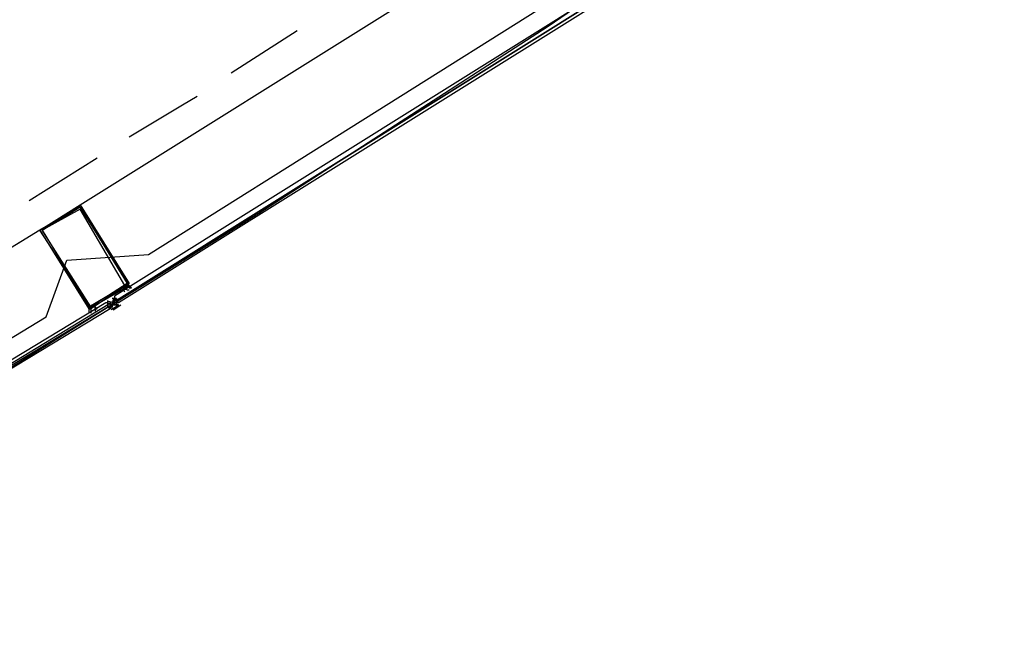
# Model space of a CAD drawing. Header units: feet. Extents: x -79 to 198, y -22 to 181.
# Tile 69 of 203: x 109.43 to 115.61, y 26.65 to 30.59. Entities that reach past the tile are written whole.
import ezdxf

# ---------------------------------------------------------------- set-up
doc = ezdxf.new("R2010")
doc.units = ezdxf.units.FT
doc.layers.add('A-AREA-UNIDAD', color=30, linetype='CONTINUOUS')
doc.layers.add('A-LINEA', color=7, linetype='CONTINUOUS')

msp = doc.modelspace()

# ---------------------------------------------------------------- linework, layer by layer
at = {"layer": 'A-AREA-UNIDAD'}
msp.add_lwpolyline([(106.88, 27.0756), (109.6, 28.7289), (109.728, 29.0844), (110.24, 29.12), (112.928, 30.8089), (113.12, 31.2356), (113.568, 31.2356), (116.24, 33.2089), (116.4, 33.6356), (116.88, 33.6889), (119.44, 35.6444)], dxfattribs=at)
at = {"layer": 'A-LINEA'}
for p, q in [((109.8133, 29.4311), (112.9467, 31.3911)), ((110.76, 30.2578), (111.1733, 30.5244)), ((109.4933, 29.4578), (109.92, 29.7244)), ((109.56, 29.2711), (106.3867, 27.3511)), ((110.1067, 28.9244), (110.1067, 28.9244)), ((110.1067, 28.9111), (110.1067, 28.9111)), ((110.1067, 28.8978), (110.1067, 28.8978)), ((109.9867, 28.8311), (109.9867, 28.8311)), ((110.0267, 28.8578), (110.0267, 28.8444)), ((110.0267, 28.8444), (110.0267, 28.8444)), ((110.0267, 28.8444), (110.0267, 28.8444)), ((110.0267, 28.8444), (110.0267, 28.8444)), ((110.0267, 28.8444), (110.0267, 28.8444)), ((110.0267, 28.8444), (110.0267, 28.8444)), ((110.0267, 28.8444), (110.0267, 28.8444)), ((110.0267, 28.8444), (110.0267, 28.8444)), ((110.0267, 28.8444), (110.0267, 28.8444)), ((110.0267, 28.8444), (110.0267, 28.8444)), ((110.0267, 28.8444), (110.0267, 28.8444)), ((110.0267, 28.8444), (110.0267, 28.8444)), ((110.0267, 28.8444), (110.0267, 28.8444)), ((110.0267, 28.8444), (110.0267, 28.8444)), ((110.04, 28.8444), (110.0267, 28.8444)), ((110.04, 28.8311), (110.0267, 28.8444)), ((110.0267, 28.8444), (110.0267, 28.8444)), ((110.0267, 28.8444), (110.0267, 28.8444)), ((110.0267, 28.8311), (110.0267, 28.8311)), ((110.0267, 28.8311), (110.0267, 28.8311)), ((110.0267, 28.8311), (110.0267, 28.8311)), ((110.0267, 28.8311), (110.0267, 28.8311)), ((110.0267, 28.8311), (110.0267, 28.8311)), ((110.0267, 28.8311), (110.0267, 28.8311)), ((110.0267, 28.8311), (110.0267, 28.8311)), ((110.0267, 28.8311), (110.0267, 28.8311)), ((110.0267, 28.8311), (110.0267, 28.8311)), ((110.0267, 28.8311), (110.0267, 28.8311)), ((110.0267, 28.8311), (110.0267, 28.8311)), ((110.0267, 28.8311), (110.0267, 28.8311)), ((110.0267, 28.8311), (110.0267, 28.8311)), ((110.0267, 28.8311), (110.0267, 28.8311)), ((110.0267, 28.8311), (110.0267, 28.8311)), ((110.0267, 28.8311), (110.0267, 28.8311)), ((110.0267, 28.8311), (110.0267, 28.8311)), ((110.0267, 28.8311), (110.0267, 28.8311)), ((110.0267, 28.8311), (110.0267, 28.8311)), ((110.0267, 28.8311), (110.0267, 28.8311)), ((110.0267, 28.8311), (110.0267, 28.8178)), ((110.0267, 28.8311), (110.0267, 28.8178)), ((110.0267, 28.8311), (110.0267, 28.8311)), ((110.0267, 28.8311), (110.0267, 28.8311)), ((110.0267, 28.8311), (110.0267, 28.8311)), ((110.0267, 28.8311), (110.0267, 28.8311)), ((110.0267, 28.8311), (110.0267, 28.8311)), ((110.0267, 28.8311), (110.0267, 28.8311)), ((110.0267, 28.8311), (110.0267, 28.8311)), ((110.0267, 28.8311), (110.0267, 28.8311)), ((110.0267, 28.8311), (110.0267, 28.8311)), ((110.0267, 28.8311), (110.0267, 28.8311)), ((110.0267, 28.8311), (110.0267, 28.8311)), ((110.0267, 28.8311), (110.0267, 28.8311)), ((110.0267, 28.8311), (110.0267, 28.8311)), ((110.0267, 28.8311), (110.0267, 28.8311)), ((110.04, 28.8444), (110.04, 28.8311)), ((110.04, 28.8444), (110.04, 28.8444)), ((110.04, 28.8444), (110.04, 28.8444)), ((110.04, 28.8444), (110.04, 28.8444)), ((110.04, 28.8311), (110.04, 28.8311)), ((110.04, 28.8311), (110.04, 28.8311)), ((110.04, 28.8311), (110.04, 28.8311)), ((110.04, 28.8311), (110.04, 28.8311)), ((110.04, 28.8311), (110.04, 28.8311)), ((110.04, 28.8311), (110.04, 28.8311)), ((110.04, 28.8311), (110.04, 28.8311)), ((110.04, 28.8311), (110.04, 28.8178)), ((110.04, 28.8311), (110.04, 28.8311)), ((110.04, 28.8311), (110.04, 28.8311)), ((110.04, 28.8311), (110.04, 28.8178)), ((110.04, 28.8311), (110.04, 28.8311)), ((110.04, 28.8311), (110.04, 28.8311)), ((110.04, 28.8311), (110.04, 28.8311)), ((110.04, 28.8311), (110.04, 28.8311)), ((110.04, 28.8311), (110.04, 28.8311)), ((110.04, 28.8311), (110.04, 28.8311)), ((110.04, 28.8311), (110.04, 28.8311)), ((110.04, 28.8311), (110.04, 28.8311)), ((110.04, 28.8311), (110.04, 28.8311)), ((110.04, 28.8311), (110.04, 28.8311)), ((110.04, 28.8311), (110.04, 28.8311)), ((110.1067, 28.8844), (110.1067, 28.8844)), ((109.9067, 28.7778), (109.9067, 28.7644)), ((109.9733, 28.8178), (109.9733, 28.8178)), ((109.9867, 28.8178), (109.9867, 28.8178)), ((109.9867, 28.8178), (109.9867, 28.8178)), ((109.9867, 28.8044), (110, 28.8178)), ((109.9867, 28.8178), (109.9867, 28.8178)), ((109.9867, 28.8178), (109.9867, 28.8178)), ((109.9867, 28.8178), (109.9867, 28.8178)), ((109.9867, 28.8178), (109.9867, 28.8178)), ((109.9867, 28.8178), (109.9867, 28.8178)), ((109.9867, 28.8178), (109.9867, 28.8178)), ((109.9867, 28.8178), (109.9867, 28.8178)), ((109.9867, 28.8178), (109.9867, 28.8178)), ((109.9867, 28.8178), (109.9867, 28.8178)), ((109.9867, 28.8178), (109.9867, 28.8178)), ((109.9867, 28.8178), (109.9867, 28.8178)), ((109.9867, 28.8178), (109.9867, 28.8178)), ((109.9867, 28.8178), (109.9867, 28.8178)), ((109.9867, 28.8178), (109.9867, 28.8178)), ((109.9867, 28.8044), (109.9867, 28.8044)), ((109.9867, 28.8044), (109.9867, 28.8044)), ((109.9867, 28.8044), (109.9867, 28.8044)), ((109.9867, 28.8044), (109.9867, 28.8044)), ((109.9867, 28.8044), (109.9867, 28.8044)), ((109.9867, 28.8044), (109.9867, 28.8044)), ((109.9867, 28.8044), (109.9867, 28.8044)), ((109.9867, 28.8044), (109.9867, 28.8044)), ((109.9867, 28.8044), (109.9867, 28.8044)), ((109.9867, 28.8044), (109.9867, 28.8044)), ((109.9867, 28.8044), (109.9867, 28.8044)), ((109.9867, 28.8044), (109.9867, 28.8044)), ((109.9867, 28.8044), (109.9867, 28.8044)), ((109.9867, 28.7911), (109.9867, 28.8044)), ((110, 28.7911), (109.9867, 28.7911)), ((110, 28.8044), (110, 28.8178)), ((110, 28.8044), (110, 28.8178)), ((110, 28.8044), (110, 28.8178)), ((110, 28.8044), (110, 28.8178)), ((110, 28.8044), (110, 28.8178)), ((110, 28.8044), (110, 28.8178)), ((110, 28.8044), (110, 28.8178)), ((110, 28.8178), (110, 28.8178)), ((110, 28.8178), (110, 28.8178)), ((110, 28.8178), (110, 28.8044)), ((110, 28.8178), (110, 28.8178)), ((110, 28.8178), (110, 28.8178)), ((110, 28.8178), (110, 28.8178)), ((110, 28.8178), (110, 28.8178)), ((110, 28.8044), (110, 28.8178)), ((110, 28.8178), (110, 28.8178)), ((110, 28.8044), (110, 28.8178)), ((110, 28.8044), (110, 28.8044)), ((110, 28.8044), (110, 28.8044)), ((110, 28.8044), (110, 28.8044)), ((110, 28.7911), (110, 28.8044)), ((110, 28.8044), (110, 28.8044)), ((110, 28.8044), (110, 28.8044)), ((110, 28.8044), (110, 28.8044)), ((110, 28.8044), (110, 28.8044)), ((110, 28.8044), (110, 28.8044)), ((110, 28.8044), (110, 28.8044)), ((110, 28.8044), (110, 28.8044)), ((110, 28.8044), (110, 28.8044)), ((110, 28.8044), (110, 28.8044)), ((110, 28.8044), (110, 28.8044)), ((110, 28.8044), (110, 28.8044)), ((110, 28.8044), (110, 28.8044)), ((110, 28.8044), (110, 28.8044)), ((110, 28.8044), (110, 28.8044)), ((110, 28.8044), (110, 28.8044)), ((110, 28.8044), (110, 28.8044)), ((110, 28.8044), (110, 28.8044)), ((110, 28.8044), (110, 28.8044)), ((110, 28.8044), (110, 28.8044)), ((110, 28.8044), (110, 28.8044)), ((110, 28.8044), (110, 28.8044)), ((110, 28.8044), (110, 28.8044)), ((110, 28.8044), (110, 28.8044)), ((110, 28.8044), (110, 28.8044)), ((110, 28.8044), (110, 28.8044)), ((110, 28.8044), (110, 28.8044)), ((110, 28.8044), (110, 28.8044)), ((110, 28.8044), (110, 28.8044)), ((110, 28.8044), (110.0133, 28.8044)), ((110, 28.8044), (110, 28.8044)), ((110, 28.8044), (110, 28.8044)), ((110, 28.8044), (110, 28.8044)), ((110, 28.8044), (110, 28.8044)), ((110, 28.8044), (110, 28.8044)), ((110, 28.8044), (110, 28.7911)), ((110, 28.8044), (110, 28.8044)), ((110, 28.8044), (110, 28.8044)), ((110, 28.8044), (110, 28.8044)), ((110, 28.8044), (110, 28.7911)), ((110, 28.8044), (110, 28.8044)), ((110, 28.8044), (110, 28.8044)), ((110, 28.7911), (110, 28.7911)), ((110, 28.7911), (110.0133, 28.7911)), ((110, 28.7911), (110, 28.7911)), ((110, 28.7911), (110, 28.7911)), ((110, 28.7911), (110, 28.7911)), ((110, 28.7911), (110, 28.7911)), ((110, 28.7911), (110, 28.7911)), ((110, 28.7911), (110, 28.7911)), ((110, 28.7911), (110, 28.7911)), ((110, 28.7911), (110, 28.7911)), ((110, 28.7911), (110, 28.7911)), ((110, 28.7911), (110, 28.7911)), ((110, 28.7911), (110, 28.7911)), ((110, 28.7911), (110, 28.7911)), ((110, 28.7911), (110, 28.7911)), ((110, 28.7911), (110, 28.7911)), ((110, 28.7911), (110, 28.7911)), ((110, 28.7911), (110, 28.7911)), ((110, 28.7911), (110, 28.7911)), ((110.0133, 28.7911), (110, 28.7911)), ((110, 28.7911), (110, 28.7911)), ((110, 28.7911), (110, 28.7911)), ((110, 28.7911), (110, 28.7911)), ((110, 28.7911), (110, 28.7911)), ((110, 28.7911), (110, 28.7911)), ((110, 28.7911), (110, 28.7911)), ((110, 28.7911), (110, 28.7911)), ((110, 28.7911), (110, 28.7911)), ((110, 28.7911), (110, 28.7911)), ((110, 28.7911), (110, 28.7911)), ((110, 28.7911), (110, 28.7911)), ((110.0133, 28.7911), (110, 28.7911)), ((110.0133, 28.7911), (110, 28.7911)), ((110, 28.7911), (110, 28.7911)), ((110.0133, 28.7911), (110, 28.7911)), ((110, 28.7778), (110, 28.7778)), ((110, 28.7778), (110, 28.7778)), ((110, 28.7778), (110, 28.7778)), ((110.0557, 28.8026), (110.0062, 28.7726)), ((110.0133, 28.8178), (110.0133, 28.8178)), ((110.0133, 28.8178), (110.0133, 28.8044)), ((110.0133, 28.8178), (110.0133, 28.8178)), ((110.0133, 28.8178), (110.0133, 28.8178)), ((110.0133, 28.8178), (110.0133, 28.8178)), ((110.0133, 28.8178), (110.0133, 28.8178)), ((110.0133, 28.8178), (110.0133, 28.8178)), ((110.0133, 28.8178), (110.0133, 28.8178)), ((110.0133, 28.8178), (110.0267, 28.8178)), ((110.0133, 28.8178), (110.0267, 28.8178)), ((110.0133, 28.8178), (110.0267, 28.8178)), ((110.0133, 28.8178), (110.0267, 28.8178)), ((110.0133, 28.8178), (110.0267, 28.8178)), ((110.0133, 28.8178), (110.0267, 28.8178)), ((110.0133, 28.8178), (110.0133, 28.8178)), ((110.0133, 28.8178), (110.0133, 28.8178)), ((110.0133, 28.8178), (110.0133, 28.8178)), ((110.0133, 28.8178), (110.0133, 28.8178)), ((110.0133, 28.8178), (110.0133, 28.8178)), ((110.0133, 28.8178), (110.0133, 28.8178)), ((110.0267, 28.8178), (110.0133, 28.8178)), ((110.0133, 28.8178), (110.0133, 28.8178)), ((110.0133, 28.8178), (110.0267, 28.8178)), ((110.0133, 28.8178), (110.0133, 28.8178)), ((110.0133, 28.8178), (110.0133, 28.8178)), ((110.0133, 28.8178), (110.0133, 28.8178)), ((110.0267, 28.8178), (110.0133, 28.8178)), ((110.0133, 28.8178), (110.0133, 28.8178)), ((110.0133, 28.8178), (110.0133, 28.8178)), ((110.0133, 28.8178), (110.0133, 28.8178)), ((110.0133, 28.8178), (110.0133, 28.8178)), ((110.0133, 28.8178), (110.0133, 28.8044)), ((110.0133, 28.8178), (110.0133, 28.8178)), ((110.0133, 28.8178), (110.0133, 28.8178)), ((110.0133, 28.8178), (110.0133, 28.8178)), ((110.0133, 28.8178), (110.0133, 28.8044)), ((110.0267, 28.8178), (110.0133, 28.8178)), ((110.0133, 28.8178), (110.0133, 28.8044)), ((110.0267, 28.8178), (110.0133, 28.8178)), ((110.0133, 28.8178), (110.0133, 28.8044)), ((110.0133, 28.8044), (110.0133, 28.8178)), ((110.0133, 28.8044), (110.0133, 28.8178)), ((110.0133, 28.8044), (110.0133, 28.8178)), ((110.0133, 28.8178), (110.0133, 28.8178)), ((110.0133, 28.8178), (110.0133, 28.8178)), ((110.0133, 28.8044), (110.0133, 28.8044)), ((110.0133, 28.8044), (110.0133, 28.8044)), ((110.0133, 28.8044), (110.0133, 28.8044)), ((110.0133, 28.8044), (110.0133, 28.8044)), ((110.0133, 28.8044), (110.0133, 28.8044)), ((110.0133, 28.8044), (110.0133, 28.8044)), ((110.0133, 28.8044), (110.0133, 28.8044)), ((110.0133, 28.8044), (110.0133, 28.8044)), ((110.0133, 28.8044), (110.0267, 28.8044)), ((110.0133, 28.8044), (110.0267, 28.8044)), ((110.0133, 28.8044), (110.0267, 28.8044)), ((110.0133, 28.8044), (110.0267, 28.8044)), ((110.0133, 28.8044), (110.0267, 28.8044)), ((110.0133, 28.8044), (110.0133, 28.8044)), ((110.0133, 28.8044), (110.0133, 28.8044)), ((110.0133, 28.8044), (110.0133, 28.8044)), ((110.0133, 28.8044), (110.0133, 28.8044)), ((110.0133, 28.8044), (110.0133, 28.8044)), ((110.0133, 28.8044), (110.0133, 28.8044)), ((110.0267, 28.8044), (110.0133, 28.8044)), ((110.0133, 28.8044), (110.0133, 28.8044)), ((110.0133, 28.8044), (110.0133, 28.8044)), ((110.0133, 28.8044), (110.0133, 28.8044)), ((110.0133, 28.8044), (110.0133, 28.8044)), ((110.0133, 28.8044), (110.0133, 28.8044)), ((110.0133, 28.8044), (110.0133, 28.8044)), ((110.0133, 28.8044), (110.0133, 28.8044)), ((110.0133, 28.8044), (110.0133, 28.8044)), ((110.0133, 28.8044), (110.0133, 28.8044)), ((110.0133, 28.8044), (110.0133, 28.8044)), ((110.0133, 28.8044), (110.0133, 28.8044)), ((110.0133, 28.8044), (110.0133, 28.8044)), ((110.0133, 28.8044), (110.0133, 28.8044)), ((110.0133, 28.8044), (110.0133, 28.8044)), ((110.0133, 28.8044), (110.0133, 28.8044)), ((110.0133, 28.8044), (110.0133, 28.8044)), ((110.0133, 28.8044), (110.0133, 28.8044)), ((110.0267, 28.8044), (110.0133, 28.8044)), ((110.0133, 28.8044), (110.0133, 28.8044)), ((110.0133, 28.8044), (110.0133, 28.8044)), ((110.0267, 28.8044), (110.0133, 28.8044)), ((110.0133, 28.8044), (110.0133, 28.8044)), ((110.0267, 28.8044), (110.0133, 28.8044)), ((110.0133, 28.8044), (110.0133, 28.8044)), ((110.0133, 28.8044), (110.0133, 28.8044)), ((110.0133, 28.8044), (110.0133, 28.8044)), ((110.0133, 28.8044), (110.0133, 28.8044)), ((110.0133, 28.8044), (110.0133, 28.8044)), ((110.0133, 28.8044), (110.0133, 28.8044)), ((110.0133, 28.8044), (110.0133, 28.8044)), ((110.0133, 28.8044), (110.0133, 28.8044)), ((110.0133, 28.8044), (110.0133, 28.8044)), ((110.0133, 28.8044), (110.0133, 28.8044)), ((110.0133, 28.8044), (110.0133, 28.8044)), ((110.0133, 28.8044), (110.0133, 28.8044)), ((110.0133, 28.8044), (110.0133, 28.8044)), ((110.0133, 28.8044), (110.0133, 28.8044)), ((110.0133, 28.8044), (110.0133, 28.8044)), ((110.0133, 28.7911), (110.0133, 28.7911)), ((110.0133, 28.7911), (110.0133, 28.7911)), ((110.0133, 28.7911), (110.0133, 28.7911)), ((110.0133, 28.7911), (110.0133, 28.7911)), ((110.0133, 28.7911), (110.0133, 28.7911)), ((110.0133, 28.7911), (110.0133, 28.7911)), ((110.0133, 28.7911), (110.0133, 28.7911)), ((110.0133, 28.7911), (110.0133, 28.7911)), ((110.0133, 28.7911), (110.0133, 28.7911)), ((110.0133, 28.7911), (110.0133, 28.7911)), ((110.0133, 28.7911), (110.0133, 28.7911)), ((110.0133, 28.7911), (110.0133, 28.7911)), ((110.0133, 28.7911), (110.0133, 28.7911)), ((110.0133, 28.7911), (110.0133, 28.7911)), ((110.0133, 28.7911), (110.0133, 28.7911)), ((110.0133, 28.7911), (110.0133, 28.7911)), ((110.0133, 28.7911), (110.0133, 28.7911)), ((110.0133, 28.7911), (110.0133, 28.7911)), ((110.0133, 28.7911), (110.0133, 28.7911)), ((110.0133, 28.7911), (110.0133, 28.7911)), ((110.0133, 28.7911), (110.0133, 28.7911)), ((110.0133, 28.7911), (110.0133, 28.7911)), ((110.0133, 28.7911), (110.0133, 28.7911)), ((110.0133, 28.7911), (110.0133, 28.7911)), ((110.0133, 28.7911), (110.0133, 28.7911)), ((110.0133, 28.7911), (110.0133, 28.7911)), ((110.0133, 28.7911), (110.0133, 28.7911)), ((110.0133, 28.7911), (110.0133, 28.7911)), ((110.0133, 28.7911), (110.0133, 28.7911)), ((110.0133, 28.7911), (110.0133, 28.7911)), ((110.0133, 28.7911), (110.0133, 28.7911)), ((110.0133, 28.7911), (110.0133, 28.7911)), ((110.0133, 28.7911), (110.0133, 28.7911)), ((110.0133, 28.7911), (110.0133, 28.7911)), ((110.0133, 28.7911), (110.0133, 28.7911)), ((110.0133, 28.7911), (110.0133, 28.7911)), ((110.0133, 28.7911), (110.0133, 28.7911)), ((110.0133, 28.7911), (110.0133, 28.7911)), ((110.0133, 28.7911), (110.0133, 28.7911)), ((110.0133, 28.7911), (110.0133, 28.7911)), ((110.0133, 28.7911), (110.0133, 28.7911)), ((110.0133, 28.7778), (110.0133, 28.7911)), ((110.0678, 28.8024), (110.0187, 28.7715)), ((110.0267, 28.8178), (110.0267, 28.8178)), ((110.0267, 28.8178), (110.0267, 28.8178)), ((110.0267, 28.8178), (110.0267, 28.8178)), ((110.0267, 28.8178), (110.0267, 28.8178)), ((110.0267, 28.8178), (110.0267, 28.8178)), ((110.0267, 28.8178), (110.0267, 28.8178)), ((110.0267, 28.8178), (110.0267, 28.8178)), ((110.0267, 28.8178), (110.0267, 28.8178)), ((110.0267, 28.8178), (110.0267, 28.8178)), ((110.0267, 28.8178), (110.0267, 28.8178)), ((110.0267, 28.8178), (110.0267, 28.8178)), ((110.0267, 28.8178), (110.0267, 28.8178)), ((110.0267, 28.8178), (110.0267, 28.8178)), ((110.0267, 28.8178), (110.0267, 28.8178)), ((110.0267, 28.8178), (110.0267, 28.8178)), ((110.0267, 28.8178), (110.0267, 28.8178)), ((110.0267, 28.8178), (110.0267, 28.8178)), ((110.0267, 28.8178), (110.0267, 28.8178)), ((110.0267, 28.8178), (110.0267, 28.8178)), ((110.0267, 28.8178), (110.0267, 28.8178)), ((110.0267, 28.8044), (110.0267, 28.8178)), ((110.0267, 28.8178), (110.0267, 28.8178)), ((110.0267, 28.8178), (110.0267, 28.8178)), ((110.0267, 28.8178), (110.0267, 28.8178)), ((110.0267, 28.8178), (110.0267, 28.8178)), ((110.0267, 28.8178), (110.0267, 28.8178)), ((110.0267, 28.8178), (110.0267, 28.8178)), ((110.0267, 28.8178), (110.0267, 28.8178)), ((110.0267, 28.8178), (110.0267, 28.8178)), ((110.0267, 28.8178), (110.0267, 28.8178)), ((110.0267, 28.8178), (110.0267, 28.8178)), ((110.0267, 28.8178), (110.04, 28.8178)), ((110.0267, 28.8178), (110.0267, 28.8178)), ((110.0267, 28.8178), (110.0267, 28.8178)), ((110.0267, 28.8178), (110.0267, 28.8178)), ((110.0267, 28.8178), (110.0267, 28.8178)), ((110.04, 28.8178), (110.0267, 28.8178)), ((110.0267, 28.8178), (110.0267, 28.8178)), ((110.0267, 28.8178), (110.0267, 28.8178)), ((110.0267, 28.8178), (110.0267, 28.8178)), ((110.0267, 28.8178), (110.0267, 28.8178)), ((110.0267, 28.8178), (110.0267, 28.8178)), ((110.0267, 28.8178), (110.0267, 28.8178)), ((110.0267, 28.8178), (110.0267, 28.8178)), ((110.0267, 28.8178), (110.0267, 28.8178)), ((110.0267, 28.8178), (110.0267, 28.8178)), ((110.0267, 28.8178), (110.0267, 28.8178)), ((110.0267, 28.8178), (110.0267, 28.8178)), ((110.0267, 28.8178), (110.0267, 28.8178)), ((110.0267, 28.8178), (110.0267, 28.8178)), ((110.0267, 28.8178), (110.0267, 28.8178)), ((110.0267, 28.8178), (110.0267, 28.8178)), ((110.0267, 28.8178), (110.0267, 28.8178)), ((110.0267, 28.8178), (110.0267, 28.8178)), ((110.0267, 28.8178), (110.0267, 28.8178)), ((110.0267, 28.8178), (110.0267, 28.8178)), ((110.0267, 28.8178), (110.0267, 28.8178)), ((110.0267, 28.8044), (110.0267, 28.8044)), ((110.0267, 28.8044), (110.0267, 28.8044)), ((110.0267, 28.8044), (110.0267, 28.8044)), ((110.0267, 28.8044), (110.0267, 28.8044)), ((110.0267, 28.8044), (110.0267, 28.8044)), ((110.0267, 28.8044), (110.0267, 28.8044)), ((110.0267, 28.8044), (110.0267, 28.8044)), ((110.0267, 28.8044), (110.0267, 28.8044)), ((110.0267, 28.8044), (110.0267, 28.8044)), ((110.0267, 28.8044), (110.0267, 28.8044)), ((110.0267, 28.8044), (110.0267, 28.8044)), ((110.0267, 28.8044), (110.0267, 28.8044)), ((110.0267, 28.8044), (110.0267, 28.8044)), ((110.0267, 28.8044), (110.04, 28.8044)), ((110.0267, 28.8044), (110.0267, 28.8044)), ((110.0267, 28.8044), (110.0267, 28.8044)), ((110.0267, 28.8044), (110.0267, 28.8044)), ((110.0267, 28.8044), (110.0267, 28.8044)), ((110.0267, 28.8044), (110.0267, 28.8044)), ((110.0267, 28.8044), (110.0267, 28.8044)), ((110.0267, 28.8044), (110.0267, 28.8044)), ((110.0267, 28.8044), (110.0267, 28.8044)), ((110.0267, 28.8044), (110.0267, 28.8044)), ((110.0267, 28.8044), (110.0267, 28.8044)), ((110.0267, 28.8044), (110.0267, 28.8044)), ((110.04, 28.8044), (110.0267, 28.8044)), ((110.0267, 28.8044), (110.0267, 28.8044)), ((110.0267, 28.8044), (110.0267, 28.8044)), ((110.0267, 28.8044), (110.0267, 28.8044)), ((110.0267, 28.8044), (110.0267, 28.8044)), ((110.0267, 28.8044), (110.0267, 28.8044)), ((110.0267, 28.8044), (110.0267, 28.8044)), ((110.0267, 28.8044), (110.0267, 28.8044)), ((110.04, 28.8044), (110.0267, 28.8044)), ((110.0267, 28.8044), (110.0267, 28.8044)), ((110.0267, 28.8044), (110.0267, 28.8044)), ((110.0267, 28.8044), (110.0267, 28.8044)), ((110.0267, 28.8044), (110.0267, 28.8044)), ((110.0267, 28.8044), (110.0267, 28.8044)), ((110.0267, 28.8044), (110.0267, 28.8044)), ((110.0267, 28.8044), (110.0267, 28.8044)), ((110.0267, 28.8044), (110.0267, 28.8044)), ((110.0267, 28.8044), (110.0267, 28.8044)), ((110.0267, 28.8044), (110.0267, 28.8044)), ((110.04, 28.8178), (110.04, 28.8178)), ((110.04, 28.8178), (110.04, 28.8178)), ((110.04, 28.8178), (110.04, 28.8178)), ((110.04, 28.8178), (110.04, 28.8178)), ((110.04, 28.8178), (110.04, 28.8178)), ((110.04, 28.8178), (110.04, 28.8178)), ((110.04, 28.8178), (110.04, 28.8178)), ((110.04, 28.8178), (110.04, 28.8178)), ((110.04, 28.8178), (110.04, 28.8178)), ((110.04, 28.8178), (110.04, 28.8178)), ((110.04, 28.8178), (110.04, 28.8178)), ((110.04, 28.8178), (110.04, 28.8178)), ((110.04, 28.8178), (110.04, 28.8178)), ((110.04, 28.8178), (110.04, 28.8178)), ((110.04, 28.8178), (110.04, 28.8178)), ((110.04, 28.8178), (110.04, 28.8178)), ((110.04, 28.8178), (110.04, 28.8178)), ((110.04, 28.8178), (110.04, 28.8178)), ((110.04, 28.8178), (110.04, 28.8178)), ((110.04, 28.8178), (110.04, 28.8178)), ((110.04, 28.8178), (110.04, 28.8178)), ((110.04, 28.8178), (110.04, 28.8178)), ((110.04, 28.8178), (110.0533, 28.8178)), ((110.04, 28.8178), (110.04, 28.8044)), ((110.0533, 28.8178), (110.04, 28.8178)), ((110.0533, 28.8178), (110.04, 28.8178)), ((110.04, 28.8178), (110.04, 28.8178)), ((110.04, 28.8178), (110.04, 28.8178)), ((110.04, 28.8178), (110.04, 28.8178)), ((110.04, 28.8178), (110.0533, 28.8178)), ((110.04, 28.8178), (110.04, 28.8178)), ((110.04, 28.8178), (110.04, 28.8178)), ((110.04, 28.8178), (110.0533, 28.8178)), ((110.04, 28.8178), (110.04, 28.8178)), ((110.04, 28.8178), (110.04, 28.8178)), ((110.04, 28.8178), (110.04, 28.8178)), ((110.04, 28.8178), (110.04, 28.8178)), ((110.04, 28.8044), (110.04, 28.8178)), ((110.04, 28.8178), (110.04, 28.8178)), ((110.04, 28.8178), (110.04, 28.8178)), ((110.04, 28.8178), (110.04, 28.8178)), ((110.04, 28.8178), (110.04, 28.8178)), ((110.04, 28.8044), (110.04, 28.8178)), ((110.04, 28.8178), (110.04, 28.8178)), ((110.04, 28.8178), (110.04, 28.8178)), ((110.04, 28.8178), (110.04, 28.8178)), ((110.04, 28.8178), (110.04, 28.8178)), ((110.04, 28.8044), (110.04, 28.8178)), ((110.04, 28.8178), (110.04, 28.8178)), ((110.04, 28.8178), (110.04, 28.8178)), ((110.04, 28.8178), (110.04, 28.8178)), ((110.04, 28.8178), (110.04, 28.8178)), ((110.04, 28.8178), (110.04, 28.8178)), ((110.04, 28.8178), (110.04, 28.8178)), ((110.04, 28.8178), (110.04, 28.8178)), ((110.04, 28.8044), (110.04, 28.8044)), ((110.04, 28.8044), (110.04, 28.8044)), ((110.04, 28.8044), (110.04, 28.8044)), ((110.04, 28.8044), (110.04, 28.8044)), ((110.04, 28.8044), (110.04, 28.8044)), ((110.04, 28.8044), (110.04, 28.8044)), ((110.04, 28.8044), (110.04, 28.8044)), ((110.04, 28.8044), (110.04, 28.8044)), ((110.04, 28.8044), (110.04, 28.8044)), ((110.04, 28.8044), (110.04, 28.8044)), ((110.04, 28.8044), (110.04, 28.8044)), ((110.04, 28.8044), (110.04, 28.8044)), ((110.0533, 28.8044), (110.04, 28.8044)), ((110.04, 28.8044), (110.04, 28.8044)), ((110.04, 28.8044), (110.04, 28.8044)), ((110.04, 28.8044), (110.04, 28.8044)), ((110.04, 28.8044), (110.04, 28.8044)), ((110.04, 28.8044), (110.04, 28.8044)), ((110.04, 28.8044), (110.04, 28.8044)), ((110.04, 28.8044), (110.04, 28.8044)), ((110.04, 28.8044), (110.04, 28.8044)), ((110.04, 28.8044), (110.04, 28.8044)), ((110.04, 28.8044), (110.04, 28.8044)), ((110.0533, 28.8178), (110.0533, 28.8178)), ((110.0533, 28.8178), (110.0533, 28.8178)), ((110.0533, 28.8178), (110.0533, 28.8178)), ((110.0533, 28.8178), (110.0533, 28.8178)), ((109.88, 28.7644), (109.88, 28.7644)), ((109.88, 28.7511), (109.88, 28.7511)), ((109.8933, 28.7511), (109.8933, 28.7511)), ((109.9067, 28.7644), (109.9067, 28.7644)), ((109.9067, 28.7644), (109.9067, 28.7644))]:
    msp.add_line(p, q, dxfattribs=at)
for points in [[(103.4533, 25.1244), (105.36, 26.1111), (107.24, 27.1511), (109.1067, 28.2444), (110.9333, 29.3778), (112.7467, 30.5511), (114.52, 31.7644), (116.2667, 33.0311), (117.9733, 34.3244), (119.6533, 35.6711), (121.3067, 37.0578)], [(110.04, 28.8311), (113.3867, 30.9244), (113.3867, 30.9378), (113.3733, 30.9511), (110.0267, 28.8578), (110.0267, 28.8444), (110.04, 28.8311)], [(110.0533, 28.8178), (113.4, 30.9111), (113.3867, 30.9244), (110.04, 28.8311), (110.0533, 28.8178)], [(110.12, 29.8578), (110.4533, 30.0578), (110.5467, 30.1111)], [(109.56, 29.2711), (109.8133, 29.4311), (110.12, 28.9378), (109.88, 28.7778), (109.56, 29.2711)], [(109.8133, 29.4178), (109.56, 29.2711), (109.8667, 28.7778), (110.12, 28.9244), (109.8133, 29.4178)], [(109.5733, 29.2711), (109.8133, 29.4178), (110.1067, 28.9378), (109.88, 28.7911), (109.5733, 29.2711)], [(109.8133, 29.4044), (109.5733, 29.2711), (109.8667, 28.7911), (110.0933, 28.9244), (109.8133, 29.4044)], [(110.1067, 28.9378), (110.0933, 28.9244), (110.0933, 28.9244), (110.1067, 28.9244), (110.1067, 28.9244), (110.1067, 28.9244), (110.08, 28.9111), (110.08, 28.9111), (110.1067, 28.8978), (110.1067, 28.8978), (110.1067, 28.8978), (110.1067, 28.8978)], [(110.0933, 28.8844), (110.0933, 28.8844), (110.0933, 28.8844), (110.08, 28.8978), (110.08, 28.8978), (110.0933, 28.9111), (110.0933, 28.9111), (110.0933, 28.9244), (110.0933, 28.9111), (110.0933, 28.9244), (110.0933, 28.9244), (110.0933, 28.9244), (110.1067, 28.9244), (110.1067, 28.9244), (110.1067, 28.9244), (110.1067, 28.9244), (110.1067, 28.9244), (110.12, 28.9244), (110.12, 28.9244), (110.1333, 28.9111), (110.1333, 28.9111)], [(110.0933, 28.9111), (110.0933, 28.9244), (110.0933, 28.9244), (110.1067, 28.9244)], [(110.12, 28.9111), (110.1333, 28.9111), (110.1333, 28.9111), (110.1333, 28.9111), (110.12, 28.9244), (110.12, 28.9244), (110.1067, 28.9244), (110.1067, 28.9244), (110.1067, 28.9244), (110.1067, 28.9378), (110.1067, 28.9378), (110.1067, 28.9378)], [(110.1067, 28.8978), (110.12, 28.8978), (110.12, 28.8978)], [(110.12, 28.8978), (110.12, 28.8978), (110.12, 28.8978), (110.12, 28.8978)], [(110.0133, 28.7911), (110, 28.8044), (109.9867, 28.8178), (109.9867, 28.8311)], [(109.9898, 28.8271), (110.0168, 28.8205), (110.0242, 28.8474)], [(109.9902, 28.8131), (110.0175, 28.8076), (110.0238, 28.8348)], [(110.04, 28.8044), (110.04, 28.8178), (110.04, 28.8311), (110.0267, 28.8311), (110.0267, 28.8444), (110.0133, 28.8444)], [(110.0267, 28.8578), (110.0267, 28.8444), (110.04, 28.8311), (110.0533, 28.8178)], [(109.9867, 28.8044), (106.6133, 26.7511), (106.6, 26.7644), (106.6, 26.7778), (109.9733, 28.8178), (109.9867, 28.8178), (109.9867, 28.8044)], [(110, 28.7778), (106.6267, 26.7378), (106.6133, 26.7511), (109.9867, 28.7911), (110, 28.7778)], [(109.8667, 28.7911), (109.8667, 28.7911), (109.8667, 28.7778), (109.8667, 28.7778), (109.88, 28.7778), (109.88, 28.7778), (109.8667, 28.7778), (109.8667, 28.7778), (109.8667, 28.7511), (109.8667, 28.7511)], [(109.9067, 28.8044), (109.8933, 28.7911), (109.8933, 28.7911), (109.8933, 28.7911), (109.8933, 28.7911), (109.8933, 28.7911), (109.88, 28.7911), (109.88, 28.7911), (109.88, 28.7911), (109.88, 28.7911), (109.88, 28.7911), (109.88, 28.7778), (109.88, 28.7778), (109.88, 28.7778), (109.88, 28.7778), (109.88, 28.7511), (109.88, 28.7511)], [(109.9067, 28.7778), (109.9067, 28.7778), (109.9067, 28.7778), (109.9067, 28.7911), (109.9067, 28.7911), (109.88, 28.7911), (109.88, 28.7911), (109.88, 28.7911), (109.88, 28.7911), (109.88, 28.7911), (109.88, 28.7911), (109.88, 28.7911)], [(109.88, 28.7911), (109.88, 28.7911), (109.88, 28.7911), (109.8933, 28.7911), (109.8933, 28.7911)], [(109.9067, 28.7778), (109.92, 28.7778), (109.92, 28.7778), (109.9067, 28.7911), (109.9067, 28.7911)], [(109.9733, 28.8178), (109.9867, 28.8178), (109.9867, 28.8044), (109.9867, 28.7911), (110, 28.7911), (110, 28.7778)], [(109.9867, 28.8044), (109.9867, 28.8178), (109.9867, 28.8044)], [(109.9867, 28.8044), (109.9867, 28.8178), (109.9867, 28.8044), (109.9867, 28.8178)], [(110, 28.7911), (109.9867, 28.7911), (109.9867, 28.8044)], [(110.0133, 28.7911), (110.0133, 28.8044), (110, 28.8044), (110, 28.8178)], [(110, 28.8044), (110.0133, 28.8044), (110.0133, 28.7911)], [(110.0133, 28.8044), (110.0267, 28.8044), (110.04, 28.8044), (110.04, 28.8178)], [(110.0133, 28.8044), (110.0133, 28.8044), (110.0133, 28.7911)], [(110.0133, 28.7911), (110.0133, 28.7911), (110.0133, 28.8044)], [(110.04, 28.8044), (110.04, 28.8178), (110.0267, 28.8178)], [(110.0267, 28.8044), (110.0267, 28.8044), (110.0267, 28.8178)], [(110.04, 28.8178), (110.04, 28.8178), (110.0267, 28.8178), (110.0267, 28.8178)], [(110.0267, 28.8044), (110.0267, 28.8178), (110.0267, 28.8044)], [(109.8933, 28.7644), (109.8933, 28.7644), (109.8933, 28.7644)], [(109.8933, 28.7644), (109.8933, 28.7644), (109.8933, 28.7644)]]:
    msp.add_lwpolyline(points, dxfattribs=at)
for points in [[(110.1067, 28.9244), (110.1067, 28.9244), (110.1067, 28.9244), (110.1067, 28.9244)], [(109.88, 28.7778), (109.88, 28.7778), (109.88, 28.7911), (109.88, 28.7911)]]:
    msp.add_lwpolyline(points, close=True, dxfattribs=at)

doc.saveas('drawing.dxf')
